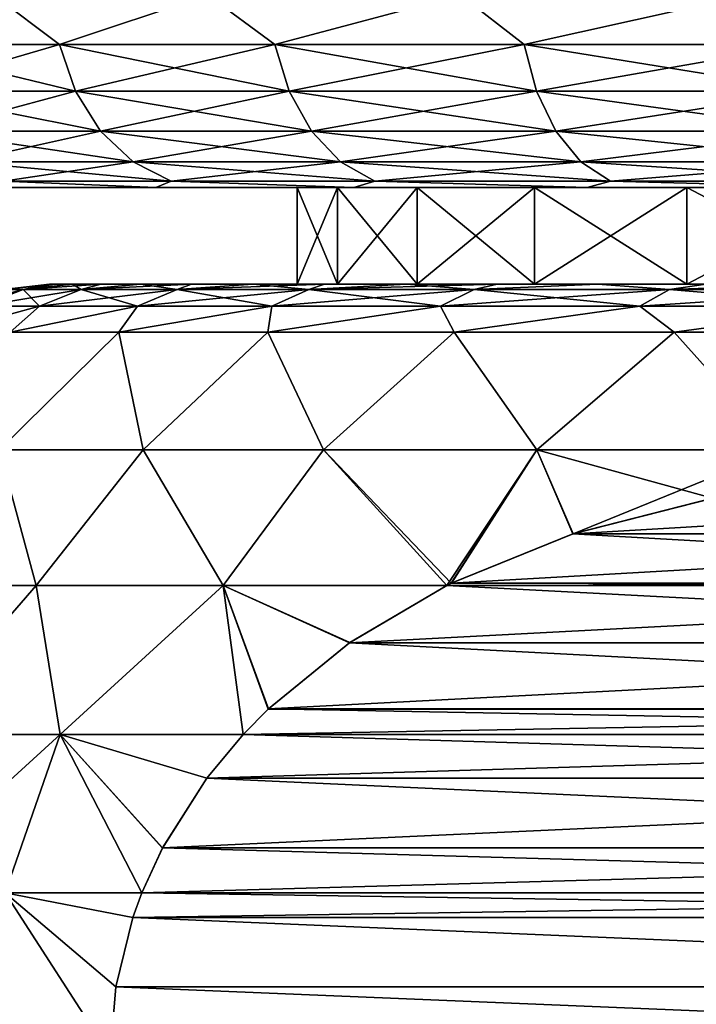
# Model space of a CAD drawing. Header units: metres. Extents: x -109 to 109, y -67 to 73.
# Tile 240 of 253: x 65.7 to 69.21, y 37.51 to 42.61. Entities that reach past the tile are written whole.
import ezdxf

# ---------------------------------------------------------------- set-up
doc = ezdxf.new("R2010")
doc.units = ezdxf.units.M
doc.layers.add('solid_508035_K244200000C76', color=7, linetype='CONTINUOUS')

msp = doc.modelspace()

# ---------------------------------------------------------------- linework, layer by layer
at = {"layer": 'solid_508035_K244200000C76'}
for points in [[(65.563705, 42.739399, -14.198036), (65.907227, 42.480583, -14.6469), (64.987747, 42.480583, -13.134874)], [(65.563705, 42.739399, -0.141375), (64.987747, 42.480583, -1.204536), (65.907227, 42.480583, 0.307489)], [(65.563705, 42.739399, -14.198036), (66.675255, 42.739399, -15.682895), (65.907227, 42.480583, -14.6469)], [(66.675255, 42.739399, 1.343484), (65.563705, 42.739399, -0.141375), (65.907227, 42.480583, 0.307489)], [(66.675255, 42.739399, -15.682895), (67.024033, 42.480583, -16.019638), (65.907227, 42.480583, -14.6469)], [(66.675255, 42.739399, 1.343484), (65.907227, 42.480583, 0.307489), (67.024033, 42.480583, 1.680228)], [(66.675255, 42.739399, -15.682895), (67.986809, 42.739399, -16.99445), (67.024033, 42.480583, -16.019638)], [(67.986809, 42.739399, 2.655039), (66.675255, 42.739399, 1.343484), (67.024033, 42.480583, 1.680228)], [(67.986809, 42.739399, -16.99445), (68.31736, 42.480583, -17.22752), (67.024033, 42.480583, -16.019638)], [(67.986809, 42.739399, 2.655039), (67.024033, 42.480583, 1.680228), (68.31736, 42.480583, 2.88811)], [(67.986809, 42.739399, -16.99445), (69.471672, 42.739399, -18.106001), (68.31736, 42.480583, -17.22752)], [(69.471672, 42.739399, 3.76659), (67.986809, 42.739399, 2.655039), (68.31736, 42.480583, 2.88811)], [(69.471672, 42.739399, -18.106001), (69.763115, 42.480583, -18.248045), (68.31736, 42.480583, -17.22752)], [(69.471672, 42.739399, 3.76659), (68.31736, 42.480583, 2.88811), (69.763115, 42.480583, 3.908633)], [(64.987747, 42.480583, -13.134874), (65.907227, 42.480583, -14.6469), (65.076561, 42.239174, -13.088854)], [(64.987747, 42.480583, -1.204536), (65.076561, 42.239174, -1.250557), (65.988953, 42.239174, 0.249803)], [(65.907227, 42.480583, 0.307489), (64.987747, 42.480583, -1.204536), (65.988953, 42.239174, 0.249803)], [(65.907227, 42.480583, -14.6469), (65.988953, 42.239174, -14.589213), (65.076561, 42.239174, -13.088854)], [(65.907227, 42.480583, -14.6469), (67.024033, 42.480583, -16.019638), (65.988953, 42.239174, -14.589213)], [(65.907227, 42.480583, 0.307489), (65.988953, 42.239174, 0.249803), (67.097145, 42.239174, 1.611951)], [(67.024033, 42.480583, 1.680228), (65.907227, 42.480583, 0.307489), (67.097145, 42.239174, 1.611951)], [(67.024033, 42.480583, -16.019638), (67.097145, 42.239174, -15.951363), (65.988953, 42.239174, -14.589213)], [(67.024033, 42.480583, -16.019638), (68.31736, 42.480583, -17.22752), (67.097145, 42.239174, -15.951363)], [(67.024033, 42.480583, 1.680228), (67.097145, 42.239174, 1.611951), (68.380486, 42.239174, 2.810514)], [(68.31736, 42.480583, 2.88811), (67.024033, 42.480583, 1.680228), (68.380486, 42.239174, 2.810514)], [(68.31736, 42.480583, -17.22752), (68.380486, 42.239174, -17.149925), (67.097145, 42.239174, -15.951363)], [(68.31736, 42.480583, -17.22752), (69.763115, 42.480583, -18.248045), (68.380486, 42.239174, -17.149925)], [(68.31736, 42.480583, 2.88811), (68.380486, 42.239174, 2.810514), (69.815086, 42.239174, 3.823164)], [(69.763115, 42.480583, 3.908633), (68.31736, 42.480583, 2.88811), (69.815086, 42.239174, 3.823164)], [(69.763115, 42.480583, -18.248045), (69.815086, 42.239174, -18.162575), (68.380486, 42.239174, -17.149925)], [(65.076561, 42.239174, -13.088854), (65.988953, 42.239174, -14.589213), (65.21788, 42.031925, -13.015631)], [(65.076561, 42.239174, -1.250557), (65.21788, 42.031925, -1.32378), (66.11898, 42.031925, 0.158019)], [(65.988953, 42.239174, 0.249803), (65.076561, 42.239174, -1.250557), (66.11898, 42.031925, 0.158019)], [(65.988953, 42.239174, -14.589213), (66.11898, 42.031925, -14.49743), (65.21788, 42.031925, -13.015631)], [(65.988953, 42.239174, -14.589213), (67.097145, 42.239174, -15.951363), (66.11898, 42.031925, -14.49743)], [(65.988953, 42.239174, 0.249803), (66.11898, 42.031925, 0.158019), (67.213463, 42.031925, 1.503317)], [(67.097145, 42.239174, 1.611951), (65.988953, 42.239174, 0.249803), (67.213463, 42.031925, 1.503317)], [(67.097145, 42.239174, -15.951363), (67.213463, 42.031925, -15.842729), (66.11898, 42.031925, -14.49743)], [(67.097145, 42.239174, -15.951363), (68.380486, 42.239174, -17.149925), (67.213463, 42.031925, -15.842729)], [(67.097145, 42.239174, 1.611951), (67.213463, 42.031925, 1.503317), (68.480934, 42.031925, 2.687053)], [(68.380486, 42.239174, 2.810514), (67.097145, 42.239174, 1.611951), (68.480934, 42.031925, 2.687053)], [(68.380486, 42.239174, -17.149925), (68.480934, 42.031925, -17.026464), (67.213463, 42.031925, -15.842729)], [(68.380486, 42.239174, -17.149925), (69.815086, 42.239174, -18.162575), (68.480934, 42.031925, -17.026464)], [(68.380486, 42.239174, 2.810514), (68.480934, 42.031925, 2.687053), (69.897781, 42.031925, 3.687177)], [(69.815086, 42.239174, 3.823164), (68.380486, 42.239174, 2.810514), (69.897781, 42.031925, 3.687177)], [(69.815086, 42.239174, -18.162575), (69.897781, 42.031925, -18.026588), (68.480934, 42.031925, -17.026464)], [(65.21788, 42.031925, -13.015631), (66.11898, 42.031925, -14.49743), (65.402039, 41.872982, -12.920205)], [(65.21788, 42.031925, -1.32378), (65.402039, 41.872982, -1.419205), (66.288429, 41.872982, 0.038406)], [(66.11898, 42.031925, 0.158019), (65.21788, 42.031925, -1.32378), (66.288429, 41.872982, 0.038406)], [(66.11898, 42.031925, -14.49743), (66.288429, 41.872982, -14.377817), (65.402039, 41.872982, -12.920205)], [(66.11898, 42.031925, -14.49743), (67.213463, 42.031925, -15.842729), (66.288429, 41.872982, -14.377817)], [(66.11898, 42.031925, 0.158019), (66.288429, 41.872982, 0.038406), (67.365051, 41.872982, 1.361745)], [(67.213463, 42.031925, 1.503317), (66.11898, 42.031925, 0.158019), (67.365051, 41.872982, 1.361745)], [(67.213463, 42.031925, -15.842729), (67.365051, 41.872982, -15.701156), (66.288429, 41.872982, -14.377817)], [(67.213463, 42.031925, -15.842729), (68.480934, 42.031925, -17.026464), (67.365051, 41.872982, -15.701156)], [(67.213463, 42.031925, 1.503317), (67.365051, 41.872982, 1.361745), (68.611832, 41.872982, 2.526158)], [(68.480934, 42.031925, 2.687053), (67.213463, 42.031925, 1.503317), (68.611832, 41.872982, 2.526158)], [(68.480934, 42.031925, -17.026464), (68.611832, 41.872982, -16.865568), (67.365051, 41.872982, -15.701156)], [(68.480934, 42.031925, -17.026464), (69.897781, 42.031925, -18.026588), (68.611832, 41.872982, -16.865568)], [(68.480934, 42.031925, 2.687053), (68.611832, 41.872982, 2.526158), (70.005554, 41.872982, 3.509956)], [(69.897781, 42.031925, 3.687177), (68.480934, 42.031925, 2.687053), (70.005554, 41.872982, 3.509956)], [(69.897781, 42.031925, -18.026588), (70.005554, 41.872982, -17.849367), (68.611832, 41.872982, -16.865568)], [(65.402039, 41.872982, -12.920205), (66.288429, 41.872982, -14.377817), (65.61647, 41.773205, -12.809094)], [(65.402039, 41.872982, -1.419205), (65.61647, 41.773205, -1.530317), (66.485741, 41.773205, -0.100869)], [(66.288429, 41.872982, 0.038406), (65.402039, 41.872982, -1.419205), (66.485741, 41.773205, -0.100869)], [(66.288429, 41.872982, -14.377817), (66.485741, 41.773205, -14.238542), (65.61647, 41.773205, -12.809094)], [(66.288429, 41.872982, -14.377817), (67.365051, 41.872982, -15.701156), (66.485741, 41.773205, -14.238542)], [(66.288429, 41.872982, 0.038406), (66.485741, 41.773205, -0.100869), (67.541557, 41.773205, 1.1969)], [(67.365051, 41.872982, 1.361745), (66.288429, 41.872982, 0.038406), (67.541557, 41.773205, 1.1969)], [(67.365051, 41.872982, -15.701156), (67.541557, 41.773205, -15.53631), (66.485741, 41.773205, -14.238542)], [(67.365051, 41.872982, -15.701156), (68.611832, 41.872982, -16.865568), (67.541557, 41.773205, -15.53631)], [(67.365051, 41.872982, 1.361745), (67.541557, 41.773205, 1.1969), (68.764244, 41.773205, 2.338814)], [(68.611832, 41.872982, 2.526158), (67.365051, 41.872982, 1.361745), (68.764244, 41.773205, 2.338814)], [(68.611832, 41.872982, -16.865568), (68.764244, 41.773205, -16.678225), (67.541557, 41.773205, -15.53631)], [(68.611832, 41.872982, -16.865568), (70.005554, 41.872982, -17.849367), (68.764244, 41.773205, -16.678225)], [(68.611832, 41.872982, 2.526158), (68.764244, 41.773205, 2.338814), (70.131042, 41.773205, 3.303603)], [(70.005554, 41.872982, 3.509956), (68.611832, 41.872982, 2.526158), (70.131042, 41.773205, 3.303603)], [(70.005554, 41.872982, -17.849367), (70.131042, 41.773205, -17.643013), (68.764244, 41.773205, -16.678225)], [(65.61647, 41.773205, -12.809094), (66.406288, 41.739399, -13.659457), (65.585182, 41.739399, -12.156359)], [(65.61647, 41.773205, -1.530317), (65.585182, 41.739399, -2.183052), (66.406288, 41.739399, -0.679954)], [(65.61647, 41.773205, -12.809094), (66.485741, 41.773205, -14.238542), (66.406288, 41.739399, -13.659457)], [(66.485741, 41.773205, -0.100869), (65.61647, 41.773205, -1.530317), (66.406288, 41.739399, -0.679954)], [(66.485741, 41.773205, -14.238542), (67.433014, 41.739399, -15.03035), (66.406288, 41.739399, -13.659457)], [(66.485741, 41.773205, -0.100869), (66.406288, 41.739399, -0.679954), (67.433014, 41.739399, 0.690939)], [(66.485741, 41.773205, -14.238542), (67.541557, 41.773205, -15.53631), (67.433014, 41.739399, -15.03035)], [(67.541557, 41.773205, 1.1969), (66.485741, 41.773205, -0.100869), (67.433014, 41.739399, 0.690939)], [(67.541557, 41.773205, -15.53631), (68.644455, 41.739399, -16.24111), (67.433014, 41.739399, -15.03035)], [(67.541557, 41.773205, 1.1969), (67.433014, 41.739399, 0.690939), (68.644455, 41.739399, 1.901698)], [(67.541557, 41.773205, -15.53631), (68.764244, 41.773205, -16.678225), (68.644455, 41.739399, -16.24111)], [(68.764244, 41.773205, 2.338814), (67.541557, 41.773205, 1.1969), (68.644455, 41.739399, 1.901698)], [(68.764244, 41.773205, -16.678225), (70.0159, 41.739399, -17.267056), (68.644455, 41.739399, -16.24111)], [(68.764244, 41.773205, 2.338814), (68.644455, 41.739399, 1.901698), (70.0159, 41.739399, 2.927644)], [(68.764244, 41.773205, -16.678225), (70.131042, 41.773205, -17.643013), (70.0159, 41.739399, -17.267056)], [(70.131042, 41.773205, 3.303603), (68.764244, 41.773205, 2.338814), (70.0159, 41.739399, 2.927644)], [(65.585182, 41.739399, -2.183052), (65.585182, 41.739399, -12.156359), (66.406288, 41.739399, -13.659457)], [(66.406288, 41.739399, -0.679954), (65.585182, 41.739399, -2.183052), (66.406288, 41.739399, -13.659457)], [(66.406288, 41.739399, -0.679954), (66.406288, 41.739399, -13.659457), (67.433014, 41.739399, -15.03035)], [(67.139244, 41.739399, -7.871164), (66.406288, 41.739399, -0.679954), (67.433014, 41.739399, -15.03035)], [(67.348358, 41.739399, -5.080873), (67.433014, 41.739399, 0.690939), (66.406288, 41.739399, -0.679954)], [(67.139244, 41.739399, -6.468247), (67.348358, 41.739399, -5.080873), (66.406288, 41.739399, -0.679954)], [(67.139244, 41.739399, -7.871164), (67.139244, 41.739399, -6.468247), (66.406288, 41.739399, -0.679954)], [(67.348358, 41.739399, -9.258538), (67.139244, 41.739399, -7.871164), (67.433014, 41.739399, -15.03035)], [(67.348358, 41.239399, -5.080873), (67.348358, 41.739399, -5.080873), (67.139244, 41.739399, -6.468247)], [(67.139244, 41.239399, -6.468247), (67.139244, 41.739399, -6.468247), (67.139244, 41.739399, -7.871164)], [(67.348358, 41.239399, -5.080873), (67.139244, 41.739399, -6.468247), (67.139244, 41.239399, -6.468247)], [(67.139244, 41.239399, -7.871164), (67.139244, 41.739399, -7.871164), (67.348358, 41.739399, -9.258538)], [(67.139244, 41.239399, -6.468247), (67.139244, 41.739399, -7.871164), (67.139244, 41.239399, -7.871164)], [(67.139244, 41.239399, -7.871164), (67.348358, 41.739399, -9.258538), (67.348358, 41.239399, -9.258538)], [(67.761879, 41.739399, -10.599131), (67.348358, 41.739399, -9.258538), (67.433014, 41.739399, -15.03035)], [(67.348358, 41.739399, -5.080873), (67.761879, 41.739399, -3.74028), (67.433014, 41.739399, 0.690939)], [(67.761879, 41.239399, -3.74028), (67.761879, 41.739399, -3.74028), (67.348358, 41.739399, -5.080873)], [(67.761879, 41.239399, -3.74028), (67.348358, 41.739399, -5.080873), (67.348358, 41.239399, -5.080873)], [(67.348358, 41.239399, -9.258538), (67.348358, 41.739399, -9.258538), (67.761879, 41.739399, -10.599131)], [(67.348358, 41.239399, -9.258538), (67.761879, 41.739399, -10.599131), (67.761879, 41.239399, -10.599131)], [(67.761879, 41.739399, -10.599131), (67.433014, 41.739399, -15.03035), (68.644455, 41.739399, -16.24111)], [(68.370636, 41.739399, -2.476184), (68.644455, 41.739399, 1.901698), (67.433014, 41.739399, 0.690939)], [(67.761879, 41.739399, -3.74028), (68.370636, 41.739399, -2.476184), (67.433014, 41.739399, 0.690939)], [(68.370636, 41.739399, -11.863227), (67.761879, 41.739399, -10.599131), (68.644455, 41.739399, -16.24111)], [(68.370636, 41.239399, -2.476184), (68.370636, 41.739399, -2.476184), (67.761879, 41.739399, -3.74028)], [(68.370636, 41.239399, -2.476184), (67.761879, 41.739399, -3.74028), (67.761879, 41.239399, -3.74028)], [(67.761879, 41.239399, -10.599131), (67.761879, 41.739399, -10.599131), (68.370636, 41.739399, -11.863227)], [(67.761879, 41.239399, -10.599131), (68.370636, 41.739399, -11.863227), (68.370636, 41.239399, -11.863227)], [(69.160927, 41.739399, -13.02238), (68.370636, 41.739399, -11.863227), (68.644455, 41.739399, -16.24111)], [(68.370636, 41.739399, -2.476184), (69.160927, 41.739399, -1.317031), (68.644455, 41.739399, 1.901698)], [(69.160927, 41.239399, -1.317031), (69.160927, 41.739399, -1.317031), (68.370636, 41.739399, -2.476184)], [(69.160927, 41.239399, -1.317031), (68.370636, 41.739399, -2.476184), (68.370636, 41.239399, -2.476184)], [(68.370636, 41.239399, -11.863227), (68.370636, 41.739399, -11.863227), (69.160927, 41.739399, -13.02238)], [(68.370636, 41.239399, -11.863227), (69.160927, 41.739399, -13.02238), (69.160927, 41.239399, -13.02238)], [(69.160927, 41.739399, -13.02238), (68.644455, 41.739399, -16.24111), (70.0159, 41.739399, -17.267056)], [(69.160927, 41.739399, -1.317031), (70.0159, 41.739399, 2.927644), (68.644455, 41.739399, 1.901698)], [(70.115234, 41.739399, -14.050875), (69.160927, 41.739399, -13.02238), (70.0159, 41.739399, -17.267056)], [(69.160927, 41.739399, -1.317031), (70.115234, 41.739399, -0.288536), (70.0159, 41.739399, 2.927644)], [(70.115234, 41.239399, -0.288536), (70.115234, 41.739399, -0.288536), (69.160927, 41.739399, -1.317031)], [(70.115234, 41.239399, -0.288536), (69.160927, 41.739399, -1.317031), (69.160927, 41.239399, -1.317031)], [(69.160927, 41.239399, -13.02238), (69.160927, 41.739399, -13.02238), (70.115234, 41.739399, -14.050875)], [(69.160927, 41.239399, -13.02238), (70.115234, 41.739399, -14.050875), (70.115234, 41.239399, -14.050875)], [(65.71727, 41.210579, -8.651757), (65.494324, 41.125553, -8.682401), (65.390854, 41.125553, -7.169705)], [(65.615898, 41.210579, -7.169705), (65.71727, 41.210579, -8.651757), (65.390854, 41.125553, -7.169705)], [(66.019508, 41.210579, -10.106202), (65.802811, 41.125553, -10.166918), (65.494324, 41.125553, -8.682401)], [(65.71727, 41.210579, -8.651757), (66.019508, 41.210579, -10.106202), (65.494324, 41.125553, -8.682401)], [(65.71727, 41.210579, -5.687654), (65.615898, 41.210579, -7.169705), (65.494324, 41.125553, -5.65701)], [(65.71727, 41.210579, -5.687654), (65.494324, 41.125553, -5.65701), (65.802811, 41.125553, -4.172493)], [(65.615898, 41.210579, -7.169705), (65.854248, 41.239399, -7.169705), (65.883972, 41.239399, -7.964641)], [(65.71727, 41.210579, -5.687654), (65.854248, 41.239399, -7.169705), (65.615898, 41.210579, -7.169705)], [(65.615898, 41.210579, -7.169705), (65.883972, 41.239399, -7.964641), (65.71727, 41.210579, -8.651757)], [(65.71727, 41.210579, -5.687654), (65.973152, 41.239399, -5.583074), (65.883972, 41.239399, -6.374774)], [(66.019508, 41.210579, -4.233209), (65.973152, 41.239399, -5.583074), (65.71727, 41.210579, -5.687654)], [(65.71727, 41.210579, -5.687654), (65.883972, 41.239399, -6.374774), (65.854248, 41.239399, -7.169705)], [(65.71727, 41.210579, -8.651757), (65.883972, 41.239399, -7.964641), (65.973152, 41.239399, -8.756342)], [(65.71727, 41.210579, -8.651757), (65.973152, 41.239399, -8.756342), (66.121262, 41.239399, -9.539048)], [(65.71727, 41.210579, -8.651757), (66.121262, 41.239399, -9.539048), (66.019508, 41.210579, -10.106202)], [(66.019508, 41.210579, -4.233209), (65.71727, 41.210579, -5.687654), (65.802811, 41.125553, -4.172493)], [(66.516975, 41.210579, -11.505945), (66.310562, 41.125553, -11.595601), (65.802811, 41.125553, -10.166918)], [(66.019508, 41.210579, -10.106202), (66.516975, 41.210579, -11.505945), (65.802811, 41.125553, -10.166918)], [(66.019508, 41.210579, -4.233209), (65.802811, 41.125553, -4.172493), (66.310562, 41.125553, -2.743809)], [(67.139244, 41.239399, -6.468247), (65.854248, 41.239399, -7.169705), (65.883972, 41.239399, -6.374774)], [(67.139244, 41.239399, -7.871164), (65.883972, 41.239399, -7.964641), (65.854248, 41.239399, -7.169705)], [(67.139244, 41.239399, -6.468247), (67.139244, 41.239399, -7.871164), (65.854248, 41.239399, -7.169705)], [(67.139244, 41.239399, -6.468247), (65.883972, 41.239399, -6.374774), (65.973152, 41.239399, -5.583074)], [(67.348358, 41.239399, -9.258538), (65.973152, 41.239399, -8.756342), (65.883972, 41.239399, -7.964641)], [(67.139244, 41.239399, -7.871164), (67.348358, 41.239399, -9.258538), (65.883972, 41.239399, -7.964641)], [(67.348358, 41.239399, -5.080873), (65.973152, 41.239399, -5.583074), (66.121262, 41.239399, -4.800367)], [(66.019508, 41.210579, -4.233209), (66.121262, 41.239399, -4.800367), (65.973152, 41.239399, -5.583074)], [(67.348358, 41.239399, -5.080873), (67.139244, 41.239399, -6.468247), (65.973152, 41.239399, -5.583074)], [(67.348358, 41.239399, -9.258538), (66.121262, 41.239399, -9.539048), (65.973152, 41.239399, -8.756342)], [(66.019508, 41.210579, -4.233209), (66.327393, 41.239399, -4.03122), (66.121262, 41.239399, -4.800367)], [(66.516975, 41.210579, -2.833466), (66.327393, 41.239399, -4.03122), (66.019508, 41.210579, -4.233209)], [(66.019508, 41.210579, -10.106202), (66.121262, 41.239399, -9.539048), (66.327393, 41.239399, -10.308196)], [(66.019508, 41.210579, -10.106202), (66.327393, 41.239399, -10.308196), (66.590469, 41.239399, -11.059842)], [(66.019508, 41.210579, -10.106202), (66.590469, 41.239399, -11.059842), (66.516975, 41.210579, -11.505945)], [(66.516975, 41.210579, -2.833466), (66.019508, 41.210579, -4.233209), (66.310562, 41.125553, -2.743809)], [(67.348358, 41.239399, -5.080873), (66.121262, 41.239399, -4.800367), (66.327393, 41.239399, -4.03122)], [(67.761879, 41.239399, -10.599131), (66.327393, 41.239399, -10.308196), (66.121262, 41.239399, -9.539048)], [(67.348358, 41.239399, -9.258538), (67.761879, 41.239399, -10.599131), (66.121262, 41.239399, -9.539048)], [(67.200409, 41.210579, -12.824912), (67.008133, 41.125553, -12.94184), (66.310562, 41.125553, -11.595601)], [(66.516975, 41.210579, -11.505945), (67.200409, 41.210579, -12.824912), (66.310562, 41.125553, -11.595601)], [(66.516975, 41.210579, -2.833466), (66.310562, 41.125553, -2.743809), (67.008133, 41.125553, -1.397571)], [(67.761879, 41.239399, -3.74028), (66.327393, 41.239399, -4.03122), (66.590469, 41.239399, -3.279575)], [(66.516975, 41.210579, -2.833466), (66.590469, 41.239399, -3.279575), (66.327393, 41.239399, -4.03122)], [(67.761879, 41.239399, -3.74028), (67.348358, 41.239399, -5.080873), (66.327393, 41.239399, -4.03122)], [(67.761879, 41.239399, -10.599131), (66.590469, 41.239399, -11.059842), (66.327393, 41.239399, -10.308196)], [(66.516975, 41.210579, -2.833466), (66.908974, 41.239399, -2.549726), (66.590469, 41.239399, -3.279575)], [(67.200409, 41.210579, -1.514499), (66.908974, 41.239399, -2.549726), (66.516975, 41.210579, -2.833466)], [(66.516975, 41.210579, -11.505945), (66.590469, 41.239399, -11.059842), (66.908981, 41.239399, -11.789691)], [(66.516975, 41.210579, -11.505945), (66.908981, 41.239399, -11.789691), (67.281082, 41.239399, -12.493577)], [(66.516975, 41.210579, -11.505945), (67.281082, 41.239399, -12.493577), (67.200409, 41.210579, -12.824912)], [(67.200409, 41.210579, -1.514499), (66.516975, 41.210579, -2.833466), (67.008133, 41.125553, -1.397571)], [(67.761879, 41.239399, -3.74028), (66.590469, 41.239399, -3.279575), (66.908974, 41.239399, -2.549726)], [(68.370636, 41.239399, -11.863227), (66.908981, 41.239399, -11.789691), (66.590469, 41.239399, -11.059842)], [(67.761879, 41.239399, -10.599131), (68.370636, 41.239399, -11.863227), (66.590469, 41.239399, -11.059842)], [(68.370636, 41.239399, -2.476184), (66.908974, 41.239399, -2.549726), (67.281082, 41.239399, -1.84584)], [(67.200409, 41.210579, -1.514499), (67.281082, 41.239399, -1.84584), (66.908974, 41.239399, -2.549726)], [(68.370636, 41.239399, -2.476184), (67.761879, 41.239399, -3.74028), (66.908974, 41.239399, -2.549726)], [(68.370636, 41.239399, -11.863227), (67.281082, 41.239399, -12.493577), (66.908981, 41.239399, -11.789691)], [(68.057076, 41.210579, -14.038533), (67.882507, 41.125553, -14.180554), (67.008133, 41.125553, -12.94184)], [(67.200409, 41.210579, -12.824912), (68.057076, 41.210579, -14.038533), (67.008133, 41.125553, -12.94184)], [(67.200409, 41.210579, -1.514499), (67.008133, 41.125553, -1.397571), (67.882507, 41.125553, -0.158857)], [(67.200409, 41.210579, -1.514499), (67.704674, 41.239399, -1.171849), (67.281082, 41.239399, -1.84584)], [(68.057076, 41.210579, -0.300878), (67.704674, 41.239399, -1.171849), (67.200409, 41.210579, -1.514499)], [(67.200409, 41.210579, -12.824912), (67.281082, 41.239399, -12.493577), (67.704681, 41.239399, -13.167568)], [(67.200409, 41.210579, -12.824912), (67.704681, 41.239399, -13.167568), (68.17746, 41.239399, -13.808028)], [(67.200409, 41.210579, -12.824912), (68.17746, 41.239399, -13.808028), (68.057076, 41.210579, -14.038533)], [(68.057076, 41.210579, -0.300878), (67.200409, 41.210579, -1.514499), (67.882507, 41.125553, -0.158857)], [(69.160927, 41.239399, -1.317031), (67.281082, 41.239399, -1.84584), (67.704674, 41.239399, -1.171849)], [(69.160927, 41.239399, -1.317031), (68.370636, 41.239399, -2.476184), (67.281082, 41.239399, -1.84584)], [(69.160927, 41.239399, -13.02238), (67.704681, 41.239399, -13.167568), (67.281082, 41.239399, -12.493577)], [(68.370636, 41.239399, -11.863227), (69.160927, 41.239399, -13.02238), (67.281082, 41.239399, -12.493577)], [(69.160927, 41.239399, -1.317031), (67.704674, 41.239399, -1.171849), (68.17746, 41.239399, -0.531389)], [(68.057076, 41.210579, -0.300878), (68.17746, 41.239399, -0.531389), (67.704674, 41.239399, -1.171849)], [(70.115234, 41.239399, -14.050875), (68.17746, 41.239399, -13.808028), (67.704681, 41.239399, -13.167568)], [(69.160927, 41.239399, -13.02238), (70.115234, 41.239399, -14.050875), (67.704681, 41.239399, -13.167568)], [(69.071022, 41.210579, -15.124201), (68.917419, 41.125553, -15.28867), (67.882507, 41.125553, -14.180554)], [(68.057076, 41.210579, -14.038533), (69.071022, 41.210579, -15.124201), (67.882507, 41.125553, -14.180554)], [(68.057076, 41.210579, -0.300878), (67.882507, 41.125553, -0.158857), (68.917419, 41.125553, 0.949258)], [(68.057076, 41.210579, -0.300878), (68.696777, 41.239399, 0.071956), (68.17746, 41.239399, -0.531389)], [(69.071022, 41.210579, 0.78479), (68.696777, 41.239399, 0.071956), (68.057076, 41.210579, -0.300878)], [(68.057076, 41.210579, -14.038533), (68.17746, 41.239399, -13.808028), (68.696777, 41.239399, -14.411372)], [(68.057076, 41.210579, -14.038533), (68.696777, 41.239399, -14.411372), (69.071022, 41.210579, -15.124201)], [(69.071022, 41.210579, 0.78479), (68.057076, 41.210579, -0.300878), (68.917419, 41.125553, 0.949258)], [(70.115234, 41.239399, -0.288536), (68.17746, 41.239399, -0.531389), (68.696777, 41.239399, 0.071956)], [(70.115234, 41.239399, -0.288536), (69.160927, 41.239399, -1.317031), (68.17746, 41.239399, -0.531389)], [(70.115234, 41.239399, -14.050875), (68.696777, 41.239399, -14.411372), (68.17746, 41.239399, -13.808028)], [(71.212097, 41.239399, 0.586184), (68.696777, 41.239399, 0.071956), (69.259689, 41.239399, 0.634774)], [(69.071022, 41.210579, 0.78479), (69.259689, 41.239399, 0.634774), (68.696777, 41.239399, 0.071956)], [(71.212097, 41.239399, 0.586184), (70.115234, 41.239399, -0.288536), (68.696777, 41.239399, 0.071956)], [(71.212097, 41.239399, -14.925595), (69.259697, 41.239399, -14.974191), (68.696777, 41.239399, -14.411372)], [(69.071022, 41.210579, -15.124201), (68.696777, 41.239399, -14.411372), (69.259697, 41.239399, -14.974191)], [(70.115234, 41.239399, -14.050875), (71.212097, 41.239399, -14.925595), (68.696777, 41.239399, -14.411372)], [(70.223351, 41.210579, -16.061691), (70.093575, 41.125553, -16.245544), (68.917419, 41.125553, -15.28867)], [(69.071022, 41.210579, -15.124201), (70.223351, 41.210579, -16.061691), (68.917419, 41.125553, -15.28867)], [(69.071022, 41.210579, 0.78479), (68.917419, 41.125553, 0.949258), (70.093575, 41.125553, 1.906133)], [(70.223351, 41.210579, 1.722281), (69.259689, 41.239399, 0.634774), (69.071022, 41.210579, 0.78479)], [(69.071022, 41.210579, -15.124201), (69.259697, 41.239399, -14.974191), (69.863037, 41.239399, -15.493333)], [(69.071022, 41.210579, -15.124201), (69.863037, 41.239399, -15.493333), (70.223351, 41.210579, -16.061691)], [(70.223351, 41.210579, 1.722281), (69.071022, 41.210579, 0.78479), (70.093575, 41.125553, 1.906133)], [(65.802811, 41.125553, -10.166918), (65.650833, 40.989399, -10.355305), (65.307899, 40.989399, -8.77888)], [(65.494324, 41.125553, -8.682401), (65.802811, 41.125553, -10.166918), (65.307899, 40.989399, -8.77888)], [(65.802811, 41.125553, -4.172493), (65.307899, 40.989399, -5.560531), (65.650833, 40.989399, -3.984106)], [(65.802811, 41.125553, -4.172493), (65.494324, 41.125553, -5.65701), (65.307899, 40.989399, -5.560531)], [(66.310562, 41.125553, -11.595601), (66.214615, 40.989399, -11.866877), (65.650833, 40.989399, -10.355305)], [(65.802811, 41.125553, -10.166918), (66.310562, 41.125553, -11.595601), (65.650833, 40.989399, -10.355305)], [(66.310562, 41.125553, -2.743809), (65.650833, 40.989399, -3.984106), (66.214615, 40.989399, -2.472534)], [(66.310562, 41.125553, -2.743809), (65.802811, 41.125553, -4.172493), (65.650833, 40.989399, -3.984106)], [(67.008133, 41.125553, -12.94184), (66.987785, 40.989399, -13.28283), (66.214615, 40.989399, -11.866877)], [(66.310562, 41.125553, -11.595601), (67.008133, 41.125553, -12.94184), (66.214615, 40.989399, -11.866877)], [(67.008133, 41.125553, -1.397571), (66.214615, 40.989399, -2.472534), (66.987785, 40.989399, -1.056581)], [(67.008133, 41.125553, -1.397571), (66.310562, 41.125553, -2.743809), (66.214615, 40.989399, -2.472534)], [(67.882507, 41.125553, -14.180554), (67.954597, 40.989399, -14.574343), (66.987785, 40.989399, -13.28283)], [(67.008133, 41.125553, -12.94184), (67.882507, 41.125553, -14.180554), (66.987785, 40.989399, -13.28283)], [(67.882507, 41.125553, -0.158857), (66.987785, 40.989399, -1.056581), (67.954597, 40.989399, 0.234932)], [(67.882507, 41.125553, -0.158857), (67.008133, 41.125553, -1.397571), (66.987785, 40.989399, -1.056581)], [(67.882507, 41.125553, -14.180554), (68.917419, 41.125553, -15.28867), (67.954597, 40.989399, -14.574343)], [(68.917419, 41.125553, 0.949258), (67.882507, 41.125553, -0.158857), (67.954597, 40.989399, 0.234932)], [(68.917419, 41.125553, -15.28867), (69.095375, 40.989399, -15.715116), (67.954597, 40.989399, -14.574343)], [(68.917419, 41.125553, 0.949258), (67.954597, 40.989399, 0.234932), (69.095375, 40.989399, 1.375705)], [(68.917419, 41.125553, -15.28867), (70.093575, 41.125553, -16.245544), (69.095375, 40.989399, -15.715116)], [(70.093575, 41.125553, 1.906133), (68.917419, 41.125553, 0.949258), (69.095375, 40.989399, 1.375705)], [(70.093575, 41.125553, -16.245544), (70.386879, 40.989399, -16.681923), (69.095375, 40.989399, -15.715116)], [(70.093575, 41.125553, 1.906133), (69.095375, 40.989399, 1.375705), (70.386879, 40.989399, 2.342511)], [(66.214615, 40.989399, -11.866877), (66.339981, 40.379314, -13.348149), (65.593315, 40.379314, -11.907147)], [(65.650833, 40.989399, -10.355305), (66.214615, 40.989399, -11.866877), (65.593315, 40.379314, -11.907147)], [(66.214615, 40.989399, -2.472534), (65.593315, 40.379314, -2.432264), (66.339981, 40.379314, -0.991262)], [(66.214615, 40.989399, -2.472534), (65.650833, 40.989399, -3.984106), (65.593315, 40.379314, -2.432264)], [(66.214615, 40.989399, -11.866877), (66.987785, 40.989399, -13.28283), (66.339981, 40.379314, -13.348149)], [(66.987785, 40.989399, -1.056581), (66.214615, 40.989399, -2.472534), (66.339981, 40.379314, -0.991262)], [(66.987785, 40.989399, -13.28283), (67.275909, 40.379314, -14.674058), (66.339981, 40.379314, -13.348149)], [(66.987785, 40.989399, -1.056581), (66.339981, 40.379314, -0.991262), (67.275909, 40.379314, 0.334647)], [(66.987785, 40.989399, -13.28283), (67.954597, 40.989399, -14.574343), (67.275909, 40.379314, -14.674058)], [(67.954597, 40.989399, 0.234932), (66.987785, 40.989399, -1.056581), (67.275909, 40.379314, 0.334647)], [(67.954597, 40.989399, -14.574343), (68.383667, 40.379314, -15.860175), (67.275909, 40.379314, -14.674058)], [(67.954597, 40.989399, 0.234932), (67.275909, 40.379314, 0.334647), (68.383667, 40.379314, 1.520764)], [(67.954597, 40.989399, -14.574343), (69.095375, 40.989399, -15.715116), (68.383667, 40.379314, -15.860175)], [(69.095375, 40.989399, 1.375705), (67.954597, 40.989399, 0.234932), (68.383667, 40.379314, 1.520764)], [(69.095375, 40.989399, -15.715116), (69.642616, 40.379314, -16.884405), (68.383667, 40.379314, -15.860175)], [(69.095375, 40.989399, 1.375705), (68.383667, 40.379314, 1.520764), (69.642616, 40.379314, 2.544995)], [(69.095375, 40.989399, -15.715116), (70.386879, 40.989399, -16.681923), (69.642616, 40.379314, -16.884405)], [(70.386879, 40.989399, 2.342511), (69.095375, 40.989399, 1.375705), (69.642616, 40.379314, 2.544995)], [(65.027061, 39.676693, -2.556356), (65.785896, 39.676693, -0.995617), (65.593315, 40.379314, -2.432264)], [(65.593315, 40.379314, -11.907147), (65.78598, 39.676693, -13.343928), (65.027084, 39.676693, -11.783111)], [(65.593315, 40.379314, -11.907147), (66.339981, 40.379314, -13.348149), (65.78598, 39.676693, -13.343928)], [(65.785896, 39.676693, -0.995617), (66.339981, 40.379314, -0.991262), (65.593315, 40.379314, -2.432264)], [(65.785896, 39.676693, -0.995617), (66.75576, 39.676693, 0.443517), (66.339981, 40.379314, -0.991262)], [(66.339981, 40.379314, -13.348149), (66.75592, 39.676693, -14.783126), (65.78598, 39.676693, -13.343928)], [(66.339981, 40.379314, -13.348149), (67.275909, 40.379314, -14.674058), (66.75592, 39.676693, -14.783126)], [(66.75576, 39.676693, 0.443517), (67.275909, 40.379314, 0.334647), (66.339981, 40.379314, -0.991262)], [(66.75576, 39.676693, 0.443517), (67.916092, 39.677326, 1.730778), (67.275909, 40.379314, 0.334647)], [(67.275909, 40.379314, -14.674058), (67.916199, 39.67738, -16.070251), (66.75592, 39.676693, -14.783126)], [(67.275909, 40.379314, -14.674058), (68.383667, 40.379314, -15.860175), (67.916199, 39.67738, -16.070251)], [(67.937553, 39.687969, 1.743171), (68.383667, 40.379314, 1.520764), (67.275909, 40.379314, 0.334647)], [(67.916092, 39.677326, 1.730778), (67.937553, 39.687969, 1.743171), (67.275909, 40.379314, 0.334647)], [(68.383667, 40.379314, -15.860175), (67.939713, 39.68903, -16.083828), (67.916199, 39.67738, -16.070251)], [(67.937553, 39.687969, 1.743171), (68.568878, 39.943901, 2.107667), (68.383667, 40.379314, 1.520764)], [(68.383667, 40.379314, -15.860175), (68.571259, 39.944679, -16.44845), (67.939713, 39.68903, -16.083828)], [(68.383667, 40.379314, -15.860175), (69.642616, 40.379314, -16.884405), (68.571259, 39.944679, -16.44845)], [(69.295067, 40.129093, 2.52693), (69.642616, 40.379314, 2.544995), (68.383667, 40.379314, 1.520764)], [(68.568878, 39.943901, 2.107667), (69.295067, 40.129093, 2.52693), (68.383667, 40.379314, 1.520764)], [(69.642616, 40.379314, -16.884405), (69.297035, 40.129459, -16.867477), (68.571259, 39.944679, -16.44845)], [(68.568878, 39.943901, 2.107667), (72.430771, 39.944016, 4.33733), (69.295067, 40.129093, 2.52693)], [(71.703827, 40.129303, -18.257038), (68.571259, 39.944679, -16.44845), (69.297035, 40.129459, -16.867477)], [(72.429626, 39.944393, -18.676081), (68.571259, 39.944679, -16.44845), (71.703827, 40.129303, -18.257038)], [(67.937553, 39.687969, 1.743171), (73.062111, 39.688133, 4.701834), (68.568878, 39.943901, 2.107667)], [(72.429626, 39.944393, -18.676081), (67.939713, 39.68903, -16.083828), (68.571259, 39.944679, -16.44845)], [(73.061119, 39.688622, -19.040672), (67.939713, 39.68903, -16.083828), (72.429626, 39.944393, -18.676081)], [(68.568878, 39.943901, 2.107667), (73.062111, 39.688133, 4.701834), (72.430771, 39.944016, 4.33733)], [(65.115005, 38.90398, -1.508651), (65.785896, 39.676693, -0.995617), (65.027061, 39.676693, -2.556356)], [(65.027084, 39.676693, -11.783111), (65.78598, 39.676693, -13.343928), (65.115028, 38.90398, -12.830807)], [(65.115005, 38.90398, -1.508651), (65.909225, 38.90398, -0.133997), (65.785896, 39.676693, -0.995617)], [(65.78598, 39.676693, -13.343928), (65.909264, 38.90398, -14.205469), (65.115028, 38.90398, -12.830807)], [(65.909225, 38.90398, -0.133997), (66.75576, 39.676693, 0.443517), (65.785896, 39.676693, -0.995617)], [(65.78598, 39.676693, -13.343928), (66.75592, 39.676693, -14.783126), (65.909264, 38.90398, -14.205469)], [(65.909225, 38.90398, -0.133997), (66.859955, 38.903885, 1.121019), (66.75576, 39.676693, 0.443517)], [(66.75592, 39.676693, -14.783126), (66.85994, 38.903858, -15.46042), (65.909264, 38.90398, -14.205469)], [(67.410393, 39.378952, 1.438814), (67.916092, 39.677326, 1.730778), (66.75576, 39.676693, 0.443517)], [(66.989502, 39.035736, 1.195813), (67.410393, 39.378952, 1.438814), (66.75576, 39.676693, 0.443517)], [(66.859955, 38.903885, 1.121019), (66.989502, 39.035736, 1.195813), (66.75576, 39.676693, 0.443517)], [(66.75592, 39.676693, -14.783126), (67.916199, 39.67738, -16.070251), (67.412506, 39.380424, -15.779447)], [(66.75592, 39.676693, -14.783126), (66.990974, 39.037151, -15.536072), (66.85994, 38.903858, -15.46042)], [(66.75592, 39.676693, -14.783126), (67.412506, 39.380424, -15.779447), (66.990974, 39.037151, -15.536072)], [(67.410393, 39.378952, 1.438814), (73.0839, 39.67733, 4.714416), (67.916092, 39.677326, 1.730778)], [(73.588997, 39.379379, 5.006033), (73.0839, 39.67733, 4.714416), (67.410393, 39.378952, 1.438814)], [(73.588333, 39.379837, -19.345062), (67.412506, 39.380424, -15.779447), (67.916199, 39.67738, -16.070251)], [(67.916092, 39.677326, 1.730778), (73.0839, 39.67733, 4.714416), (73.062111, 39.688133, 4.701834)], [(67.916092, 39.677326, 1.730778), (73.062111, 39.688133, 4.701834), (67.937553, 39.687969, 1.743171)], [(73.083847, 39.677361, -19.053793), (67.916199, 39.67738, -16.070251), (67.939713, 39.68903, -16.083828)], [(73.588333, 39.379837, -19.345062), (67.916199, 39.67738, -16.070251), (73.083847, 39.677361, -19.053793)], [(73.083847, 39.677361, -19.053793), (67.939713, 39.68903, -16.083828), (73.061119, 39.688622, -19.040672)], [(74.009949, 39.036266, 5.24907), (67.410393, 39.378952, 1.438814), (66.989502, 39.035736, 1.195813)], [(73.588333, 39.379837, -19.345062), (66.990974, 39.037151, -15.536072), (67.412506, 39.380424, -15.779447)], [(73.588333, 39.379837, -19.345062), (74.009567, 39.036633, -19.588259), (66.990974, 39.037151, -15.536072)], [(73.588997, 39.379379, 5.006033), (67.410393, 39.378952, 1.438814), (74.009949, 39.036266, 5.24907)], [(74.140038, 38.903885, -19.663588), (66.85994, 38.903858, -15.46042), (66.990974, 39.037151, -15.536072)], [(74.009949, 39.036266, 5.24907), (66.989502, 39.035736, 1.195813), (66.859955, 38.903885, 1.121019)], [(74.009949, 39.036266, 5.24907), (66.859955, 38.903885, 1.121019), (74.140038, 38.903893, 5.324174)], [(74.009567, 39.036633, -19.588259), (74.140038, 38.903885, -19.663588), (66.990974, 39.037151, -15.536072)], [(65.909264, 38.90398, -14.205469), (65.624565, 38.083401, -14.160031), (65.008606, 38.083401, -13.093185)], [(65.115028, 38.90398, -12.830807), (65.909264, 38.90398, -14.205469), (65.008606, 38.083401, -13.093185)], [(65.624565, 38.083401, -0.17938), (65.909225, 38.90398, -0.133997), (65.115005, 38.90398, -1.508651)], [(65.909264, 38.90398, -14.205469), (66.333839, 38.082806, -15.156676), (65.624565, 38.083401, -14.160031)], [(65.624565, 38.083401, -0.17938), (66.333778, 38.082661, 0.817231), (65.909225, 38.90398, -0.133997)], [(66.670502, 38.677193, 1.011637), (66.859955, 38.903885, 1.121019), (65.909225, 38.90398, -0.133997)], [(66.440964, 38.315372, 0.879112), (66.670502, 38.677193, 1.011637), (65.909225, 38.90398, -0.133997)], [(66.333778, 38.082661, 0.817231), (66.440964, 38.315372, 0.879112), (65.909225, 38.90398, -0.133997)], [(65.909264, 38.90398, -14.205469), (66.441383, 38.316177, -15.218766), (66.333839, 38.082806, -15.156676)], [(65.909264, 38.90398, -14.205469), (66.671341, 38.67831, -15.351533), (66.441383, 38.316177, -15.218766)], [(65.909264, 38.90398, -14.205469), (66.85994, 38.903858, -15.46042), (66.671341, 38.67831, -15.351533)], [(74.140038, 38.903893, 5.324174), (66.859955, 38.903885, 1.121019), (66.670502, 38.677193, 1.011637)], [(74.140038, 38.903893, 5.324174), (66.670502, 38.677193, 1.011637), (74.32917, 38.677635, 5.433371)], [(74.328949, 38.677929, -19.772654), (66.671341, 38.67831, -15.351533), (66.85994, 38.903858, -15.46042)], [(74.328949, 38.677929, -19.772654), (66.85994, 38.903858, -15.46042), (74.140038, 38.903885, -19.663588)], [(74.558876, 38.315678, 5.565994), (66.670502, 38.677193, 1.011637), (66.440964, 38.315372, 0.879112)], [(74.328949, 38.677929, -19.772654), (66.441383, 38.316177, -15.218766), (66.671341, 38.67831, -15.351533)], [(74.328949, 38.677929, -19.772654), (74.558746, 38.315929, -19.905329), (66.441383, 38.316177, -15.218766)], [(74.32917, 38.677635, 5.433371), (66.670502, 38.677193, 1.011637), (74.558876, 38.315678, 5.565994)], [(74.558876, 38.315678, 5.565994), (66.440964, 38.315372, 0.879112), (66.333778, 38.082661, 0.817231)], [(74.558876, 38.315678, 5.565994), (66.333778, 38.082661, 0.817231), (74.666191, 38.082737, 5.627949)], [(74.666183, 38.082745, -19.96736), (66.333839, 38.082806, -15.156676), (66.441383, 38.316177, -15.218766)], [(74.558746, 38.315929, -19.905329), (74.666183, 38.082745, -19.96736), (66.441383, 38.316177, -15.218766)], [(65.624565, 38.083401, -14.160031), (66.169876, 37.239399, -15.062011), (65.241669, 37.239399, -13.669705)], [(65.241669, 37.239399, -0.669705), (66.169876, 37.239399, 0.722599), (65.624565, 38.083401, -0.17938)], [(65.624565, 38.083401, -14.160031), (66.198715, 37.596569, -15.078664), (66.169876, 37.239399, -15.062011)], [(65.624565, 38.083401, -14.160031), (66.287254, 37.95533, -15.129779), (66.198715, 37.596569, -15.078664)], [(65.624565, 38.083401, -14.160031), (66.333839, 38.082806, -15.156676), (66.287254, 37.95533, -15.129779)], [(66.287079, 37.954807, 0.790267), (66.333778, 38.082661, 0.817231), (65.624565, 38.083401, -0.17938)], [(66.198692, 37.596424, 0.73924), (66.287079, 37.954807, 0.790267), (65.624565, 38.083401, -0.17938)], [(66.169876, 37.239399, 0.722599), (66.198692, 37.596424, 0.73924), (65.624565, 38.083401, -0.17938)], [(74.666191, 38.082737, 5.627949), (66.333778, 38.082661, 0.817231), (66.287079, 37.954807, 0.790267)], [(74.666191, 38.082737, 5.627949), (66.287079, 37.954807, 0.790267), (74.712852, 37.955021, 5.65489)], [(74.712791, 37.955196, -19.994268), (66.287254, 37.95533, -15.129779), (66.333839, 38.082806, -15.156676)], [(74.712791, 37.955196, -19.994268), (66.333839, 38.082806, -15.156676), (74.666183, 38.082745, -19.96736)], [(74.801292, 37.596489, 5.705953), (66.287079, 37.954807, 0.790267), (66.198692, 37.596424, 0.73924)], [(74.801277, 37.596596, -20.045355), (66.198715, 37.596569, -15.078664), (66.287254, 37.95533, -15.129779)], [(74.712852, 37.955021, 5.65489), (66.287079, 37.954807, 0.790267), (74.801292, 37.596489, 5.705953)], [(74.801277, 37.596596, -20.045355), (66.287254, 37.95533, -15.129779), (74.712791, 37.955196, -19.994268)], [(74.830124, 37.239399, -20.06201), (66.169876, 37.239399, -15.062011), (66.198715, 37.596569, -15.078664)], [(74.801292, 37.596489, 5.705953), (66.198692, 37.596424, 0.73924), (66.169876, 37.239399, 0.722599)], [(74.801292, 37.596489, 5.705953), (66.169876, 37.239399, 0.722599), (74.830124, 37.239399, 5.7226)], [(74.801277, 37.596596, -20.045355), (74.830124, 37.239399, -20.06201), (66.198715, 37.596569, -15.078664)]]:
    msp.add_3dface(points, dxfattribs=at)

doc.saveas('drawing.dxf')
